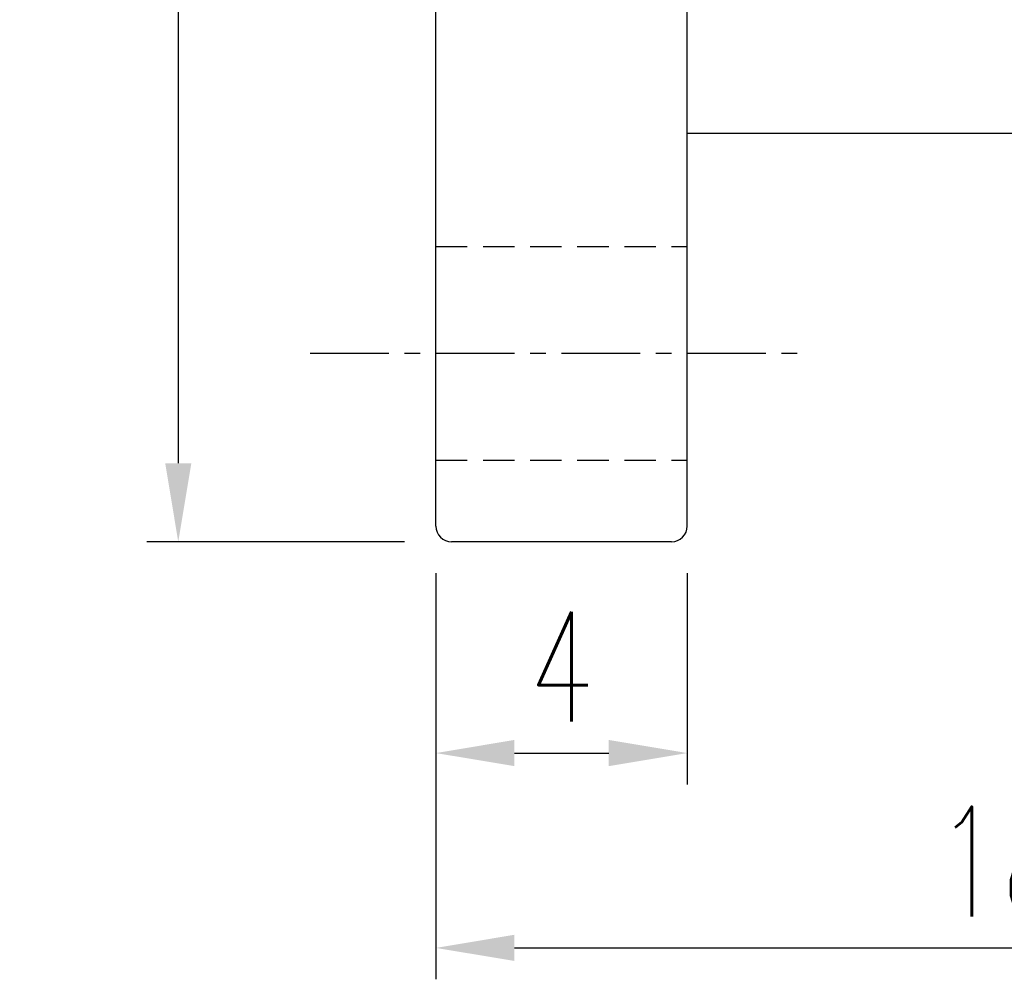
# Model space of a CAD drawing. Extents: x 24.2 to 108.5, y 37.1 to 84.
# Tile 2 of 53: x 77.1 to 92.8, y 37.1 to 52.3. Entities that reach past the tile are written whole.
import ezdxf

# ---------------------------------------------------------------- set-up
doc = ezdxf.new("R2010")
doc.units = 0
doc.header["$MEASUREMENT"] = 0
doc.header["$PDMODE"] = 1
for name, pattern in [('CENTER', [2, 1.25, -0.25, 0.25, -0.25]), ('DASHED', [0.75, 0.5, -0.25]), ('PH-20', [23.2, 20, -1, 0.1, -1, 0.1, -1])]:
    doc.linetypes.add(name, pattern=pattern)
doc.layers.get('DEFPOINTS').update_dxf_attribs({"linetype": 'PH-20'})
doc.layers.add('DIM', color=4, linetype='CONTINUOUS')
doc.styles.add('DIM-7', font='SIMPLEX.shx', dxfattribs={"width": 0.7, "bigfont": 'chineset.shx'})
doc.dimstyles.new('CNS', dxfattribs={"dimtxt": 3.5, "dimasz": 2.5, "dimexe": 1, "dimexo": 1.5, "dimgap": 0.09, "dimtad": 0, "dimdsep": 46, "dimtxsty": 'DIM-7', "dimcen": 0.09, "dimclrd": 1, "dimclre": 1, "dimclrt": 4, "dimadec": 0, "dimazin": 0, "dimtfac": 1, "dimtix": 1, "dimtmove": 2, "dimatfit": 3, "dimfxl": 1, "dimtvp": 0.971429, "dimtolj": 1, "dimarcsym": 0})

# ---------------------------------------------------------------- blocks, each defined once
blk = doc.blocks.new('*D2')
at = {"layer": 'DEFPOINTS', "color": 0, "linetype": 'Continuous', "transparency": 16777216}
for p in [(83.769, 44.289), (87.769, 44.289), (87.769, 40.676)]:
    blk.add_point(p, dxfattribs=at)
at = {"layer": 'DIM', "color": 7, "linetype": 'Continuous', "lineweight": -2, "transparency": 16777216}
for p, q in [((83.769, 43.539), (83.769, 40.176)), ((87.769, 43.539), (87.769, 40.176)), ((85.019, 40.676), (86.519, 40.676))]:
    blk.add_line(p, q, dxfattribs=at)
at = {"layer": 'DIM', "color": 7, "linetype": 'Continuous', "transparency": 16777216}
for points in [[(85.019, 40.885), (85.019, 40.468), (83.769, 40.676)], [(86.519, 40.885), (86.519, 40.468), (87.769, 40.676)]]:
    blk.add_solid(points, dxfattribs=at)
at = {"layer": 'DIM', "color": 7, "linetype": 'Continuous', "transparency": 16777216, "insert": (85.769, 42.051), "char_height": 1.75, "attachment_point": 5, "style": 'DIM-7'}
blk.add_mtext('\\A1;4', dxfattribs=at)
blk = doc.blocks.new('*D3')
at = {"layer": 'DEFPOINTS', "color": 0, "linetype": 'Continuous', "transparency": 16777216}
for p in [(101.769, 50.789), (83.769, 44.289), (101.769, 37.575)]:
    blk.add_point(p, dxfattribs=at)
at = {"layer": 'DIM', "color": 7, "linetype": 'Continuous', "lineweight": -2, "transparency": 16777216}
for p, q in [((101.769, 50.039), (101.769, 37.075)), ((83.769, 43.539), (83.769, 37.075)), ((85.019, 37.575), (100.519, 37.575))]:
    blk.add_line(p, q, dxfattribs=at)
at = {"layer": 'DIM', "color": 7, "linetype": 'Continuous', "transparency": 16777216}
for points in [[(85.019, 37.784), (85.019, 37.367), (83.769, 37.575)], [(100.519, 37.784), (100.519, 37.367), (101.769, 37.575)]]:
    blk.add_solid(points, dxfattribs=at)
at = {"layer": 'DIM', "color": 7, "linetype": 'Continuous', "transparency": 16777216, "insert": (92.769, 38.95), "char_height": 1.75, "attachment_point": 5, "style": 'DIM-7'}
blk.add_mtext('\\A1;18', dxfattribs=at)
blk = doc.blocks.new('*D6')
at = {"layer": 'DEFPOINTS', "color": 0, "linetype": 'Continuous', "transparency": 16777216}
for p in [(84.019, 71.039), (79.669, 44.039), (84.019, 44.039)]:
    blk.add_point(p, dxfattribs=at)
at = {"layer": 'DIM', "color": 7, "linetype": 'Continuous', "lineweight": -2, "transparency": 16777216}
for p, q in [((83.269, 71.039), (79.169, 71.039)), ((79.669, 69.789), (79.669, 45.289)), ((83.269, 44.039), (79.169, 44.039))]:
    blk.add_line(p, q, dxfattribs=at)
at = {"layer": 'DIM', "color": 7, "linetype": 'Continuous', "transparency": 16777216}
for points in [[(79.461, 69.789), (79.877, 69.789), (79.669, 71.039)], [(79.461, 45.289), (79.877, 45.289), (79.669, 44.039)]]:
    blk.add_solid(points, dxfattribs=at)
at = {"layer": 'DIM', "color": 7, "linetype": 'Continuous', "transparency": 16777216, "insert": (78.294, 57.539), "char_height": 1.75, "attachment_point": 5, "rotation": 90, "style": 'DIM-7'}
blk.add_mtext('\\A1;%%C27', dxfattribs=at)

msp = doc.modelspace()

# ---------------------------------------------------------------- linework, layer by layer
at = {"layer": 'DIM', "color": 7, "linetype": 'Continuous'}
for p, q in [((83.769, 44.289), (83.769, 70.789)), ((87.769, 44.289), (87.769, 70.789)), ((101.519, 50.539), (87.769, 50.539)), ((87.519, 44.039), (84.019, 44.039))]:
    msp.add_line(p, q, dxfattribs=at)
at = {"layer": 'DIM', "color": 7, "linetype": 'DASHED'}
for p, q in [((83.769, 48.739), (87.769, 48.739)), ((83.769, 45.339), (87.769, 45.339))]:
    msp.add_line(p, q, dxfattribs=at)
at = {"layer": 'DIM', "color": 7, "linetype": 'CENTER'}
msp.add_line((81.769, 47.039), (89.769, 47.039), dxfattribs=at)
at = {"layer": 'DIM', "color": 7, "linetype": 'Continuous'}
for centre, start, end in [((84.019, 44.289), 180, 270), ((87.519, 44.289), 270, 0)]:
    msp.add_arc(centre, 0.25, start, end, dxfattribs=at)

# ---------------------------------------------------------------- dimensions: what is measured, and where the dimension line sits
dim = msp.add_linear_dim(base=(79.669, 44.039), p1=(84.019, 71.039), p2=(84.019, 44.039), angle=90, text='%%C<>', dimstyle='CNS', override={"dimscale": 0.5, "dimgap": 1, "dimtad": 1, "dimclrd": 7, "dimclre": 7, "dimclrt": 7, "dimtp": -0.006, "dimtm": 0.017, "dimtfac": 0.6, "dimtdec": 3, "dimtmove": 1}, dxfattribs=at)
dim.commit()
dim.dimension.update_dxf_attribs({"geometry": '*D6', "text_midpoint": (79.669, 57.539), "dimtype": 160})
for base, p2, override, picture, middle in [((101.769, 37.575), (101.769, 50.789), {"dimscale": 0.5, "dimgap": 1, "dimtad": 1, "dimclrd": 7, "dimclre": 7, "dimclrt": 7, "dimtol": 0, "dimlim": 0, "dimtp": -0.006, "dimtm": 0.017, "dimtfac": 0.6, "dimtdec": 3, "dimtmove": 1}, '*D3', (92.769, 38.95)), ((87.769, 40.676), (87.769, 44.289), {"dimscale": 0.5, "dimgap": 1, "dimtad": 1, "dimclrd": 7, "dimclre": 7, "dimclrt": 7, "dimtp": -0.006, "dimtm": 0.017, "dimtfac": 0.6, "dimtdec": 3, "dimtmove": 1}, '*D2', (85.769, 42.051))]:
    dim = msp.add_linear_dim(base=base, p1=(83.769, 44.289), p2=p2, angle=180, dimstyle='CNS', override=override, dxfattribs=at)
    dim.commit()
    dim.dimension.update_dxf_attribs({"geometry": picture, "text_midpoint": middle})

doc.saveas('drawing.dxf')
